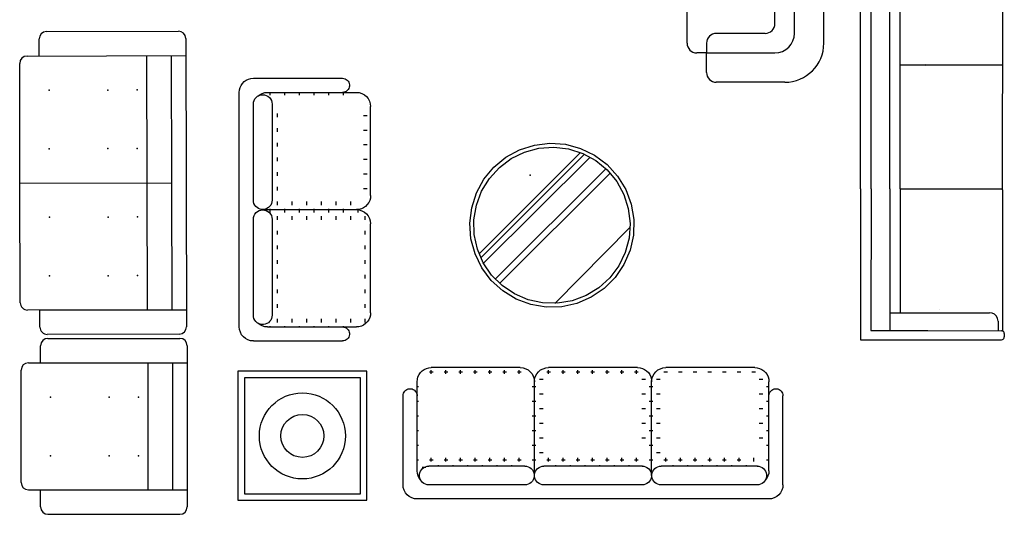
# Model space of a CAD drawing. Header units: inches. Extents: x 100794 to 106273, y 288 to 2276.
# Tile 9 of 149: x 101352 to 101620, y 624 to 759. Entities that reach past the tile are written whole.
import ezdxf

# ---------------------------------------------------------------- set-up
doc = ezdxf.new("R2010")
doc.units = ezdxf.units.IN
doc.header["$MEASUREMENT"] = 0
doc.layers.get('0').update_dxf_attribs({"linetype": 'CONTINUOUS'})

msp = doc.modelspace()

# ---------------------------------------------------------------- linework, layer by layer
at = {"color": 7}
for p, q in [((101557.81895, 758.04646), (101557.81895, 861.60318)), ((101563.1383, 755.38679), (101563.1383, 861.60318)), ((101571.11732, 752.72711), (101571.11732, 861.60318)), ((101533.88188, 752.72711), (101533.88188, 856.28383)), ((101581.06604, 713.10586), (101581.08519, 787.71238)), ((101583.9589, 713.10512), (101583.97742, 785.24017)), ((101589.0645, 713.10381), (101589.08302, 785.23886)), ((101619.79225, 712.84779), (101619.81077, 784.98283)), ((101591.90036, 713.10308), (101591.91762, 780.34651)), ((101359.54141, 755.8911, 31.56501), (101395.4469, 755.98257, 31.56501)), ((101357.5636, 749.23686, 31.56501), (101357.55175, 753.89127, 31.56501)), ((101397.44673, 753.9929, 31.56501), (101397.6466, 675.53278, 31.56501)), ((101555.15928, 755.38679), (101541.86091, 755.38679)), ((101539.20123, 752.72711), (101539.20123, 750.06744)), ((101354.23902, 749.22839, 31.56501), (101397.45858, 749.33849, 31.56501)), ((101386.908, 714.73574, 31.56501), (101386.81992, 749.31139, 31.56501)), ((101393.46909, 749.32833, 31.56501), (101393.55717, 714.75268, 31.56501)), ((101539.20123, 750.06744), (101536.54156, 750.06744)), ((101539.20123, 750.06744), (101557.81895, 750.06744)), ((101539.20123, 744.74809), (101539.20123, 750.06744)), ((101352.33235, 714.64766, 31.56501), (101352.24935, 747.22856, 31.56501)), ((101591.90901, 746.83462), (101599.45288, 746.83269)), ((101598.91339, 746.63921), (101598.63888, 746.91386)), ((101599.45288, 746.83269), (101619.80097, 746.82746)), ((101560.47862, 742.08842), (101541.86091, 742.08842)), ((101352.33235, 714.64766, 31.56501), (101393.55717, 714.75268, 31.56501)), ((101352.41535, 682.06676, 31.56501), (101352.33235, 714.64766, 31.56501)), ((101386.99608, 680.16009, 31.56501), (101386.908, 714.73574, 31.56501)), ((101393.55717, 714.75268, 31.56501), (101393.64525, 680.17703, 31.56501)), ((101581.06604, 713.10586), (101581.05549, 672.01124)), ((101583.9589, 713.10512), (101583.94899, 674.48197)), ((101589.0645, 713.10381), (101589.05459, 674.48066)), ((101591.90036, 713.10308), (101591.8917, 679.37154)), ((101591.90036, 713.10308), (101599.44422, 713.10115)), ((101599.44422, 713.10115), (101619.79231, 713.09592)), ((101619.79225, 712.84779), (101619.78234, 674.22463)), ((101397.63474, 680.18719, 31.56501), (101354.41518, 680.07709, 31.56501)), ((101357.73976, 680.08556, 31.56501), (101397.63474, 680.18719, 31.56501)), ((101357.75162, 675.43115, 31.56501), (101357.73976, 680.08556, 31.56501)), ((101397.63474, 680.18719, 31.56501), (101397.6466, 675.53278, 31.56501)), ((101589.05584, 679.37227), (101599.43556, 679.36961)), ((101599.43556, 679.36961), (101616.2397, 679.36529)), ((101602.61263, 680.10266), (101602.61263, 680.10266)), ((101602.61263, 680.10266), (101602.61263, 680.10266)), ((101602.61263, 680.10266), (101602.61263, 680.10266)), ((101602.61263, 680.10266), (101602.61263, 680.10266)), ((101618.54306, 677.06076), (101618.54239, 674.47309)), ((101395.65693, 673.53295, 31.56501), (101359.75145, 673.44148, 31.56501)), ((101583.94899, 674.48197), (101599.43431, 674.47799)), ((101599.43431, 674.47799), (101619.47427, 674.47285)), ((101620.24206, 673.70467), (101620.24182, 672.76916)), ((101357.9555, 665.71633), (101357.9555, 670.37075)), ((101359.95026, 672.36551), (101395.85585, 672.36551)), ((101397.85061, 670.37075), (101397.85061, 626.48613)), ((101581.05549, 672.01124), (101599.43367, 672.00653)), ((101599.43367, 672.00653), (101619.47364, 672.00138)), ((101354.63091, 665.71633), (101397.85061, 665.71633)), ((101387.21191, 631.14056), (101387.21191, 665.71633)), ((101393.8611, 665.71633), (101393.8611, 631.14056)), ((101352.63615, 633.13532), (101352.63615, 663.72157)), ((101354.63091, 631.14056), (101397.85061, 631.14056)), ((101357.9555, 626.48613), (101357.9555, 631.14056)), ((101359.95026, 624.49138), (101395.85585, 624.49138))]:
    msp.add_line(p, q, dxfattribs=at)
at = {"color": 7, "extrusion": (0, 0, -1)}
for p, q in [((101415.84394, 743.1565), (101440.10017, 743.1565)), ((101412.01401, 675.49439), (101412.01401, 739.32657)), ((101419.67387, 739.32657), (101443.9301, 739.32657)), ((101420.39357, 738.56559), (101420.39357, 739.32657)), ((101424.38308, 738.56559), (101424.38308, 739.32657)), ((101428.37259, 738.56559), (101428.37259, 739.32657)), ((101432.3621, 738.56559), (101432.3621, 739.32657)), ((101436.35161, 738.56559), (101436.35161, 739.32657)), ((101440.34112, 738.56559), (101440.34112, 739.32657)), ((101415.84394, 709.99349), (101415.84394, 736.13171)), ((101420.95052, 736.13171), (101420.95052, 709.99349)), ((101447.76003, 711.24041), (101447.76003, 735.49664)), ((101422.38833, 732.58132), (101422.38833, 733.5787)), ((101445.8267, 733.08001), (101446.82408, 733.08001)), ((101422.38833, 728.59181), (101422.38833, 729.58919)), ((101445.8267, 729.0905), (101446.82408, 729.0905)), ((101422.38833, 724.6023), (101422.38833, 725.59968)), ((101445.8267, 725.10099), (101446.82408, 725.10099)), ((101422.38833, 720.61279), (101422.38833, 721.61017)), ((101445.8267, 721.11148), (101446.82408, 721.11148)), ((101504.93242, 722.94785), (101477.31791, 695.35702)), ((101505.9872, 722.49783), (101477.76702, 694.30185)), ((101507.48441, 721.73791), (101478.52566, 692.804)), ((101511.79506, 718.5596), (101481.70027, 688.49062)), ((101422.38833, 716.62328), (101422.38833, 717.62066)), ((101445.8267, 717.12197), (101446.82408, 717.12197)), ((101512.93736, 717.3833), (101482.87559, 687.34731)), ((101422.38833, 712.63377), (101422.38833, 713.63115)), ((101445.8267, 713.13246), (101446.82408, 713.13246)), ((101420.39357, 707.41048), (101420.39357, 707.64688)), ((101422.38833, 708.64426), (101422.38833, 709.64164)), ((101424.38308, 707.41048), (101424.38308, 707.64688)), ((101426.37784, 708.64426), (101426.37784, 709.64164)), ((101428.37259, 707.41048), (101428.37259, 707.64688)), ((101430.36735, 708.64426), (101430.36735, 709.64164)), ((101432.3621, 707.41048), (101432.3621, 707.64688)), ((101434.35686, 708.64426), (101434.35686, 709.64164)), ((101436.35161, 707.41048), (101436.35161, 707.64688)), ((101438.34637, 708.64426), (101438.34637, 709.64164)), ((101440.34112, 707.41048), (101440.34112, 707.64688)), ((101442.33588, 708.64426), (101442.33588, 709.64164)), ((101418.38423, 707.41048), (101443.9301, 707.41048)), ((101420.39357, 706.6495), (101420.39357, 707.41048)), ((101422.38833, 704.65475), (101422.38833, 705.65212)), ((101424.38308, 706.6495), (101424.38308, 707.41048)), ((101426.37784, 704.65475), (101426.37784, 705.65212)), ((101428.37259, 706.6495), (101428.37259, 707.41048)), ((101430.36735, 704.65475), (101430.36735, 705.65212)), ((101432.3621, 706.6495), (101432.3621, 707.41048)), ((101434.35686, 704.65475), (101434.35686, 705.65212)), ((101436.35161, 706.6495), (101436.35161, 707.41048)), ((101438.34637, 704.65475), (101438.34637, 705.65212)), ((101440.34112, 706.6495), (101440.34112, 707.41048)), ((101442.33588, 704.65475), (101442.33588, 705.65212)), ((101444.33064, 706.6495), (101444.33064, 707.38948)), ((101446.32539, 704.65475), (101446.32539, 705.65212)), ((101415.84394, 678.68727), (101415.84394, 704.80562)), ((101420.95052, 704.80562), (101420.95052, 678.68925)), ((101447.76003, 679.32432), (101447.76003, 703.58055)), ((101518.38455, 702.6545), (101497.94375, 681.89814)), ((101422.38833, 700.66524), (101422.38833, 701.66261)), ((101446.32539, 700.66524), (101446.32539, 701.66261)), ((101422.38833, 696.67573), (101422.38833, 697.6731)), ((101446.32539, 696.67573), (101446.32539, 697.6731)), ((101422.38833, 692.68621), (101422.38833, 693.68359)), ((101446.32539, 692.68621), (101446.32539, 693.68359)), ((101422.38833, 688.6967), (101422.38833, 689.69408)), ((101446.32539, 688.6967), (101446.32539, 689.69408)), ((101422.38833, 684.70719), (101422.38833, 685.70457)), ((101446.32539, 684.70719), (101446.32539, 685.70457)), ((101422.38833, 680.71768), (101422.38833, 681.71506)), ((101446.32539, 680.71768), (101446.32539, 681.71506)), ((101419.67387, 675.49439), (101443.9301, 675.49439)), ((101420.39357, 675.49439), (101420.39357, 675.73079)), ((101422.38833, 676.72817), (101422.38833, 677.72555)), ((101424.38308, 675.49439), (101424.38308, 675.73079)), ((101426.37784, 676.72817), (101426.37784, 677.72555)), ((101428.37259, 675.49439), (101428.37259, 675.73079)), ((101430.36735, 676.72817), (101430.36735, 677.72555)), ((101432.3621, 675.49439), (101432.3621, 675.73079)), ((101434.35686, 676.72817), (101434.35686, 677.72555)), ((101436.35161, 675.49439), (101436.35161, 675.73079)), ((101438.34637, 676.72817), (101438.34637, 677.72555)), ((101440.34112, 675.49439), (101440.34112, 675.73079)), ((101442.33588, 676.72817), (101442.33588, 677.72555)), ((101444.33064, 675.51539), (101444.33064, 675.73079)), ((101446.32539, 676.72817), (101446.32539, 677.72555)), ((101415.84394, 671.66446), (101440.10017, 671.66446)), ((101463.7795, 663.26357), (101464.77688, 663.26357)), ((101488.51087, 664.41701), (101464.25465, 664.41701)), ((101464.27819, 662.76488), (101464.27819, 663.76226)), ((101467.76901, 663.26357), (101468.76639, 663.26357)), ((101468.2677, 662.76488), (101468.2677, 663.76226)), ((101471.75852, 663.26357), (101472.7559, 663.26357)), ((101472.25721, 662.76488), (101472.25721, 663.76226)), ((101475.74803, 663.26357), (101476.74541, 663.26357)), ((101476.24672, 662.76488), (101476.24672, 663.76226)), ((101479.73754, 663.26357), (101480.73492, 663.26357)), ((101480.23623, 662.76488), (101480.23623, 663.76226)), ((101483.72706, 663.26357), (101484.72443, 663.26357)), ((101484.22574, 662.76488), (101484.22574, 663.76226)), ((101487.71657, 663.26357), (101488.71394, 663.26357)), ((101488.21526, 662.76488), (101488.21526, 663.76226)), ((101495.69559, 663.26357), (101496.69297, 663.26357)), ((101520.42696, 664.41701), (101496.17073, 664.41701)), ((101496.19428, 662.76488), (101496.19428, 663.76226)), ((101499.6851, 663.26357), (101500.68248, 663.26357)), ((101500.18379, 662.76488), (101500.18379, 663.76226)), ((101503.67461, 663.26357), (101504.67199, 663.26357)), ((101504.1733, 662.76488), (101504.1733, 663.76226)), ((101507.66412, 663.26357), (101508.6615, 663.26357)), ((101508.16281, 662.76488), (101508.16281, 663.76226)), ((101511.65363, 663.26357), (101512.65101, 663.26357)), ((101512.15232, 662.76488), (101512.15232, 663.76226)), ((101515.64314, 663.26357), (101516.64052, 663.26357)), ((101516.14183, 662.76488), (101516.14183, 663.76226)), ((101519.63265, 663.26357), (101520.63003, 663.26357)), ((101520.13134, 662.76488), (101520.13134, 663.76226)), ((101527.61168, 663.26357), (101528.60905, 663.26357)), ((101552.34305, 664.41701), (101528.08682, 664.41701)), ((101531.60119, 663.26357), (101532.59856, 663.26357)), ((101535.5907, 663.26357), (101536.58808, 663.26357)), ((101539.58021, 663.26357), (101540.57759, 663.26357)), ((101543.56972, 663.26357), (101544.5671, 663.26357)), ((101547.55923, 663.26357), (101548.55661, 663.26357)), ((101551.54874, 663.26357), (101552.54612, 663.26357)), ((101460.42472, 636.33085), (101460.42472, 660.58708)), ((101460.42472, 659.27406), (101460.78737, 659.27406)), ((101491.70608, 659.27406), (101492.3408, 659.27406)), ((101492.3408, 635.04121), (101492.3408, 660.58708)), ((101492.3408, 659.27406), (101492.70346, 659.27406)), ((101493.70083, 661.26882), (101494.69821, 661.26882)), ((101521.62741, 661.26882), (101522.62479, 661.26882)), ((101523.62216, 659.27406), (101524.25689, 659.27406)), ((101524.25689, 635.04121), (101524.25689, 660.58708)), ((101524.25689, 659.27406), (101524.61954, 659.27406)), ((101525.61692, 661.26882), (101526.6143, 661.26882)), ((101553.5435, 661.26882), (101554.54087, 661.26882)), ((101555.53825, 659.27406), (101556.17298, 659.27406)), ((101556.17298, 636.33085), (101556.17298, 660.58708)), ((101456.59479, 632.50092), (101456.59479, 656.75715)), ((101493.70083, 657.2793), (101494.69821, 657.2793)), ((101521.62741, 657.2793), (101522.62479, 657.2793)), ((101525.61692, 657.2793), (101526.6143, 657.2793)), ((101553.5435, 657.2793), (101554.54087, 657.2793)), ((101560.00291, 632.50092), (101560.00291, 656.75715)), ((101460.42472, 655.28455), (101460.78737, 655.28455)), ((101491.70608, 655.28455), (101492.3408, 655.28455)), ((101492.3408, 655.28455), (101492.70346, 655.28455)), ((101523.62216, 655.28455), (101524.25689, 655.28455)), ((101524.25689, 655.28455), (101524.61954, 655.28455)), ((101555.53825, 655.28455), (101556.17298, 655.28455)), ((101460.42472, 651.29504), (101460.78737, 651.29504)), ((101491.70608, 651.29504), (101492.3408, 651.29504)), ((101492.3408, 651.29504), (101492.70346, 651.29504)), ((101493.70083, 653.28979), (101494.69821, 653.28979)), ((101521.62741, 653.28979), (101522.62479, 653.28979)), ((101523.62216, 651.29504), (101524.25689, 651.29504)), ((101524.25689, 651.29504), (101524.61954, 651.29504)), ((101525.61692, 653.28979), (101526.6143, 653.28979)), ((101553.5435, 653.28979), (101554.54087, 653.28979)), ((101555.53825, 651.29504), (101556.17298, 651.29504)), ((101493.70083, 649.30028), (101494.69821, 649.30028)), ((101521.62741, 649.30028), (101522.62479, 649.30028)), ((101525.61692, 649.30028), (101526.6143, 649.30028)), ((101553.5435, 649.30028), (101554.54087, 649.30028)), ((101460.42472, 647.30553), (101460.78737, 647.30553)), ((101491.70608, 647.30553), (101492.3408, 647.30553)), ((101492.3408, 647.30553), (101492.70346, 647.30553)), ((101523.62216, 647.30553), (101524.25689, 647.30553)), ((101524.25689, 647.30553), (101524.61954, 647.30553)), ((101555.53825, 647.30553), (101556.17298, 647.30553)), ((101460.42472, 643.31602), (101460.78737, 643.31602)), ((101491.70608, 643.31602), (101492.3408, 643.31602)), ((101492.3408, 643.31602), (101492.70346, 643.31602)), ((101493.70083, 645.31077), (101494.69821, 645.31077)), ((101521.62741, 645.31077), (101522.62479, 645.31077)), ((101523.62216, 643.31602), (101524.25689, 643.31602)), ((101524.25689, 643.31602), (101524.61954, 643.31602)), ((101525.61692, 645.31077), (101526.6143, 645.31077)), ((101553.5435, 645.31077), (101554.54087, 645.31077)), ((101555.53825, 643.31602), (101556.17298, 643.31602)), ((101493.70083, 641.32126), (101494.69821, 641.32126)), ((101525.61692, 641.32126), (101526.6143, 641.32126)), ((101460.42472, 639.32651), (101460.78737, 639.32651)), ((101463.7795, 639.32651), (101464.77688, 639.32651)), ((101464.27819, 638.82782), (101464.27819, 639.82519)), ((101466.27295, 637.60749), (101466.27295, 637.83044)), ((101467.76901, 639.32651), (101468.76639, 639.32651)), ((101468.2677, 638.82782), (101468.2677, 639.82519)), ((101470.26246, 637.60749), (101470.26246, 637.83044)), ((101471.75852, 639.32651), (101472.7559, 639.32651)), ((101472.25721, 638.82782), (101472.25721, 639.82519)), ((101474.25197, 637.60749), (101474.25197, 637.83044)), ((101475.74803, 639.32651), (101476.74541, 639.32651)), ((101476.24672, 638.82782), (101476.24672, 639.82519)), ((101478.24148, 637.60749), (101478.24148, 637.83044)), ((101479.73754, 639.32651), (101480.73492, 639.32651)), ((101480.23623, 638.82782), (101480.23623, 639.82519)), ((101482.23099, 637.60749), (101482.23099, 637.83044)), ((101483.72706, 639.32651), (101484.72443, 639.32651)), ((101484.22574, 638.82782), (101484.22574, 639.82519)), ((101486.2205, 637.60749), (101486.2205, 637.83044)), ((101487.71657, 639.32651), (101488.71394, 639.32651)), ((101488.21526, 638.82782), (101488.21526, 639.82519)), ((101491.70608, 639.32651), (101492.3408, 639.32651)), ((101492.3408, 639.32651), (101492.70346, 639.32651)), ((101495.69559, 639.32651), (101496.69297, 639.32651)), ((101496.19428, 638.82782), (101496.19428, 639.82519)), ((101498.18903, 637.60749), (101498.18903, 637.83044)), ((101499.6851, 639.32651), (101500.68248, 639.32651)), ((101500.18379, 638.82782), (101500.18379, 639.82519)), ((101502.17854, 637.60749), (101502.17854, 637.83044)), ((101503.67461, 639.32651), (101504.67199, 639.32651)), ((101504.1733, 638.82782), (101504.1733, 639.82519)), ((101506.16805, 637.60749), (101506.16805, 637.83044)), ((101507.66412, 639.32651), (101508.6615, 639.32651)), ((101508.16281, 638.82782), (101508.16281, 639.82519)), ((101510.15757, 637.60749), (101510.15757, 637.83044)), ((101511.65363, 639.32651), (101512.65101, 639.32651)), ((101512.15232, 638.82782), (101512.15232, 639.82519)), ((101514.14708, 637.60749), (101514.14708, 637.83044)), ((101515.64314, 639.32651), (101516.64052, 639.32651)), ((101516.14183, 638.82782), (101516.14183, 639.82519)), ((101518.13659, 637.60749), (101518.13659, 637.83044)), ((101519.63265, 639.32651), (101520.63003, 639.32651)), ((101520.13134, 638.82782), (101520.13134, 639.82519)), ((101523.62216, 639.32651), (101524.25689, 639.32651)), ((101524.25689, 639.32651), (101524.61954, 639.32651)), ((101527.61168, 639.32651), (101528.60905, 639.32651)), ((101528.11036, 638.82782), (101528.11036, 639.82519)), ((101530.10512, 637.60749), (101530.10512, 637.83044)), ((101531.60119, 639.32651), (101532.59856, 639.32651)), ((101532.09988, 638.82782), (101532.09988, 639.82519)), ((101534.09463, 637.60749), (101534.09463, 637.83044)), ((101535.5907, 639.32651), (101536.58808, 639.32651)), ((101536.08939, 638.82782), (101536.08939, 639.82519)), ((101538.08414, 637.60749), (101538.08414, 637.83044)), ((101539.58021, 639.32651), (101540.57759, 639.32651)), ((101540.0789, 638.82782), (101540.0789, 639.82519)), ((101542.07365, 637.60749), (101542.07365, 637.83044)), ((101543.56972, 639.32651), (101544.5671, 639.32651)), ((101544.06841, 638.82782), (101544.06841, 639.82519)), ((101546.06316, 637.60749), (101546.06316, 637.83044)), ((101547.55923, 639.32651), (101548.55661, 639.32651)), ((101548.05792, 638.82782), (101548.05792, 639.82519)), ((101550.05267, 637.60749), (101550.05267, 637.83044)), ((101552.04743, 638.82782), (101552.04743, 639.82519)), ((101555.53825, 639.32651), (101556.17298, 639.32651)), ((101461.78475, 637.33175), (101462.78212, 637.33175)), ((101489.75779, 637.60749), (101463.61957, 637.60749)), ((101521.77625, 637.60749), (101494.94566, 637.60749)), ((101553.10895, 637.60749), (101526.86175, 637.60749)), ((101489.75779, 632.50092), (101463.61957, 632.50092)), ((101521.64739, 632.50092), (101494.94566, 632.50092)), ((101552.9801, 632.50092), (101526.86175, 632.50092)), ((101556.17298, 628.67099), (101460.42472, 628.67099))]:
    msp.add_line(p, q, dxfattribs=at)
at = {"color": 7, "extrusion": (0, 0, -1), "flags": 128}
for points in [[(-101412.01401, 739.32657), (-101412.0722, 739.99163), (-101412.24499, 740.63648), (-101412.52713, 741.24153), (-101412.91005, 741.7884), (-101413.38211, 742.26046), (-101413.92898, 742.64338), (-101414.53403, 742.92552), (-101415.17888, 743.09831), (-101415.84394, 743.1565)], [(-101440.10017, 743.1565), (-101440.45204, 743.12389), (-101440.79193, 743.02718), (-101441.10827, 742.86967), (-101441.39027, 742.65671), (-101441.62834, 742.39556), (-101441.81438, 742.09511), (-101441.94203, 741.76559), (-101442.00697, 741.41822), (-101442.00697, 741.06484), (-101441.94203, 740.71748), (-101441.81438, 740.38796), (-101441.62834, 740.08751), (-101441.39027, 739.82636), (-101441.10827, 739.6134), (-101440.79193, 739.45588), (-101440.45204, 739.35917), (-101440.10017, 739.32657)], [(-101415.84394, 736.13171), (-101415.893, 736.62983), (-101416.0383, 737.10881), (-101416.27425, 737.55024), (-101416.59178, 737.93716), (-101416.9787, 738.25469), (-101417.42013, 738.49064), (-101417.89911, 738.63594), (-101418.39723, 738.685), (-101418.89535, 738.63594), (-101419.37433, 738.49064), (-101419.81576, 738.25469), (-101420.20268, 737.93716), (-101420.52021, 737.55024), (-101420.75616, 737.10881), (-101420.90146, 736.62983), (-101420.95052, 736.13171)], [(-101417.0942, 738.32748), (-101417.65814, 738.7532), (-101418.29068, 739.06807), (-101418.9703, 739.26139), (-101419.67387, 739.32657)], [(-101443.9301, 739.32657), (-101444.67728, 739.25298), (-101445.39575, 739.03503), (-101446.0579, 738.68111), (-101446.63827, 738.20481), (-101447.11457, 737.62443), (-101447.46849, 736.96229), (-101447.68644, 736.24382), (-101447.76003, 735.49664)], [(-101447.76003, 711.24041), (-101447.70185, 710.57535), (-101447.52906, 709.9305), (-101447.24692, 709.32544), (-101446.864, 708.77858), (-101446.39193, 708.30651), (-101445.84507, 707.92359), (-101445.24001, 707.64145), (-101444.59516, 707.46866), (-101443.9301, 707.41048)], [(-101420.95052, 709.99349), (-101420.90704, 709.52433), (-101420.7781, 709.07114), (-101420.56808, 708.64936), (-101420.28413, 708.27335), (-101419.93593, 707.95593), (-101419.53533, 707.70788), (-101419.09597, 707.53768), (-101418.63282, 707.4511), (-101418.16164, 707.4511), (-101417.69849, 707.53768), (-101417.25913, 707.70788), (-101416.85853, 707.95593), (-101416.51033, 708.27335), (-101416.22638, 708.64936), (-101416.01636, 709.07114), (-101415.88742, 709.52433), (-101415.84394, 709.99349)], [(-101415.84394, 704.80562), (-101415.893, 705.30374), (-101416.0383, 705.78272), (-101416.27425, 706.22415), (-101416.59178, 706.61107), (-101416.9787, 706.9286), (-101417.42013, 707.16455), (-101417.89911, 707.30985), (-101418.39723, 707.35891), (-101418.89535, 707.30985), (-101419.37433, 707.16455), (-101419.81576, 706.9286), (-101420.20268, 706.61107), (-101420.52021, 706.22415), (-101420.75616, 705.78272), (-101420.90146, 705.30374), (-101420.95052, 704.80562)], [(-101443.9301, 707.41048), (-101444.67728, 707.33689), (-101445.39575, 707.11894), (-101446.0579, 706.76502), (-101446.63827, 706.28872), (-101447.11457, 705.70834), (-101447.46849, 705.0462), (-101447.68644, 704.32773), (-101447.76003, 703.58055)], [(-101420.95052, 678.68925), (-101420.90704, 678.22008), (-101420.7781, 677.76689), (-101420.56808, 677.34512), (-101420.28413, 676.96911), (-101419.93593, 676.65168), (-101419.53533, 676.40364), (-101419.09597, 676.23343), (-101418.63282, 676.14685), (-101418.16164, 676.14685), (-101417.69849, 676.23343), (-101417.25913, 676.40364), (-101416.85853, 676.65168), (-101416.51033, 676.96911), (-101416.22638, 677.34512), (-101416.01636, 677.76689), (-101415.88742, 678.22008), (-101415.84394, 678.68925)], [(-101447.76003, 679.32432), (-101447.70185, 678.65926), (-101447.52906, 678.01441), (-101447.24692, 677.40936), (-101446.864, 676.86249), (-101446.39193, 676.39043), (-101445.84507, 676.00751), (-101445.24001, 675.72537), (-101444.59516, 675.55258), (-101443.9301, 675.49439)], [(-101415.84394, 671.66446), (-101415.09676, 671.73805), (-101414.37829, 671.956), (-101413.71615, 672.30992), (-101413.13577, 672.78622), (-101412.65947, 673.3666), (-101412.30555, 674.02874), (-101412.0876, 674.74721), (-101412.01401, 675.49439)], [(-101419.67387, 675.49439), (-101418.9703, 675.55957), (-101418.29068, 675.75289), (-101417.65814, 676.06776), (-101417.0942, 676.49348)], [(-101419.67387, 675.49439), (-101418.9703, 675.55957), (-101418.29068, 675.75289), (-101417.65814, 676.06776), (-101417.0942, 676.49348)], [(-101440.10017, 675.49439), (-101440.45204, 675.46179), (-101440.79193, 675.36508), (-101441.10827, 675.20756), (-101441.39027, 674.9946), (-101441.62834, 674.73345), (-101441.81438, 674.433), (-101441.94203, 674.10348), (-101442.00697, 673.75612), (-101442.00697, 673.40274), (-101441.94203, 673.05537), (-101441.81438, 672.72585), (-101441.62834, 672.4254), (-101441.39027, 672.16425), (-101441.10827, 671.95129), (-101440.79193, 671.79378), (-101440.45204, 671.69707), (-101440.10017, 671.66446)], [(-101460.42472, 660.58708), (-101460.4829, 661.25214), (-101460.65569, 661.89699), (-101460.93783, 662.50204), (-101461.32075, 663.04891), (-101461.79281, 663.52097), (-101462.33968, 663.90389), (-101462.94473, 664.18603), (-101463.58959, 664.35882), (-101464.25465, 664.41701)], [(-101488.51087, 664.41701), (-101489.25806, 664.34342), (-101489.97652, 664.12547), (-101490.63867, 663.77155), (-101491.21904, 663.29525), (-101491.69534, 662.71487), (-101492.04927, 662.05273), (-101492.26721, 661.33426), (-101492.3408, 660.58708)], [(-101492.3408, 660.58708), (-101492.41439, 661.33426), (-101492.63234, 662.05273), (-101492.98626, 662.71487), (-101493.46256, 663.29525), (-101494.04294, 663.77155), (-101494.70508, 664.12547), (-101495.42355, 664.34342), (-101496.17073, 664.41701)], [(-101520.42696, 664.41701), (-101521.09202, 664.35882), (-101521.73687, 664.18603), (-101522.34193, 663.90389), (-101522.88879, 663.52097), (-101523.36086, 663.04891), (-101523.74378, 662.50204), (-101524.02592, 661.89699), (-101524.19871, 661.25214), (-101524.25689, 660.58708)], [(-101524.25689, 660.58708), (-101524.33048, 661.33426), (-101524.54843, 662.05273), (-101524.90235, 662.71487), (-101525.37865, 663.29525), (-101525.95903, 663.77155), (-101526.62117, 664.12547), (-101527.33964, 664.34342), (-101528.08682, 664.41701)], [(-101552.34305, 664.41701), (-101553.00811, 664.35882), (-101553.65296, 664.18603), (-101554.25801, 663.90389), (-101554.80488, 663.52097), (-101555.27694, 663.04891), (-101555.65987, 662.50204), (-101555.94201, 661.89699), (-101556.11479, 661.25214), (-101556.17298, 660.58708)], [(-101456.59479, 656.75715), (-101456.62739, 657.10902), (-101456.7241, 657.44891), (-101456.88161, 657.76524), (-101457.09457, 658.04725), (-101457.35573, 658.28532), (-101457.65618, 658.47135), (-101457.9857, 658.59901), (-101458.33306, 658.66394), (-101458.68644, 658.66394), (-101459.03381, 658.59901), (-101459.36332, 658.47135), (-101459.66378, 658.28532), (-101459.92493, 658.04725), (-101460.13789, 657.76524), (-101460.2954, 657.44891), (-101460.39211, 657.10902), (-101460.42472, 656.75715)], [(-101556.17298, 656.75715), (-101556.20558, 657.10902), (-101556.30229, 657.44891), (-101556.45981, 657.76524), (-101556.67277, 658.04725), (-101556.93392, 658.28532), (-101557.23437, 658.47135), (-101557.56389, 658.59901), (-101557.91125, 658.66394), (-101558.26463, 658.66394), (-101558.612, 658.59901), (-101558.94152, 658.47135), (-101559.24197, 658.28532), (-101559.50312, 658.04725), (-101559.71608, 657.76524), (-101559.8736, 657.44891), (-101559.9703, 657.10902), (-101560.00291, 656.75715)], [(-101461.4238, 633.75118), (-101460.99809, 634.31512), (-101460.68321, 634.94766), (-101460.48989, 635.62728), (-101460.42472, 636.33085)], [(-101463.61957, 632.50092), (-101463.15041, 632.54439), (-101462.69722, 632.67334), (-101462.27544, 632.88336), (-101461.89943, 633.1673), (-101461.582, 633.51551), (-101461.33396, 633.91611), (-101461.16375, 634.35547), (-101461.07718, 634.81862), (-101461.07718, 635.28979), (-101461.16375, 635.75295), (-101461.33396, 636.1923), (-101461.582, 636.5929), (-101461.89943, 636.94111), (-101462.27544, 637.22505), (-101462.69722, 637.43507), (-101463.15041, 637.56402), (-101463.61957, 637.60749)], [(-101489.75779, 637.60749), (-101490.22696, 637.56402), (-101490.68014, 637.43507), (-101491.10192, 637.22505), (-101491.47793, 636.94111), (-101491.79536, 636.5929), (-101492.0434, 636.1923), (-101492.21361, 635.75295), (-101492.30019, 635.28979), (-101492.30019, 634.81862), (-101492.21361, 634.35547), (-101492.0434, 633.91611), (-101491.79536, 633.51551), (-101491.47793, 633.1673), (-101491.10192, 632.88336), (-101490.68014, 632.67334), (-101490.22696, 632.54439), (-101489.75779, 632.50092)], [(-101494.94566, 632.50092), (-101494.4765, 632.54439), (-101494.02331, 632.67334), (-101493.60153, 632.88336), (-101493.22553, 633.1673), (-101492.9081, 633.51551), (-101492.66006, 633.91611), (-101492.48985, 634.35547), (-101492.40327, 634.81862), (-101492.40327, 635.28979), (-101492.48985, 635.75295), (-101492.66006, 636.1923), (-101492.9081, 636.5929), (-101493.22553, 636.94111), (-101493.60153, 637.22505), (-101494.02331, 637.43507), (-101494.4765, 637.56402), (-101494.94566, 637.60749)], [(-101521.64542, 637.60749), (-101522.11458, 637.56402), (-101522.56777, 637.43507), (-101522.98955, 637.22505), (-101523.36556, 636.94111), (-101523.68299, 636.5929), (-101523.93103, 636.1923), (-101524.10124, 635.75295), (-101524.18781, 635.28979), (-101524.18781, 634.81862), (-101524.10124, 634.35547), (-101523.93103, 633.91611), (-101523.68299, 633.51551), (-101523.36556, 633.1673), (-101522.98955, 632.88336), (-101522.56777, 632.67334), (-101522.11458, 632.54439), (-101521.64542, 632.50092)], [(-101526.86175, 632.50092), (-101526.39259, 632.54439), (-101525.9394, 632.67334), (-101525.51762, 632.88336), (-101525.14161, 633.1673), (-101524.82418, 633.51551), (-101524.57614, 633.91611), (-101524.40593, 634.35547), (-101524.31936, 634.81862), (-101524.31936, 635.28979), (-101524.40593, 635.75295), (-101524.57614, 636.1923), (-101524.82418, 636.5929), (-101525.14161, 636.94111), (-101525.51762, 637.22505), (-101525.9394, 637.43507), (-101526.39259, 637.56402), (-101526.86175, 637.60749)], [(-101552.97812, 637.60749), (-101553.44729, 637.56402), (-101553.90048, 637.43507), (-101554.32226, 637.22505), (-101554.69826, 636.94111), (-101555.01569, 636.5929), (-101555.26373, 636.1923), (-101555.43394, 635.75295), (-101555.52052, 635.28979), (-101555.52052, 634.81862), (-101555.43394, 634.35547), (-101555.26373, 633.91611), (-101555.01569, 633.51551), (-101554.69826, 633.1673), (-101554.32226, 632.88336), (-101553.90048, 632.67334), (-101553.44729, 632.54439), (-101552.97812, 632.50092)], [(-101556.17298, 636.33085), (-101556.1078, 635.62728), (-101555.91448, 634.94766), (-101555.59961, 634.31512), (-101555.17389, 633.75118)], [(-101460.42472, 628.67099), (-101459.67753, 628.74458), (-101458.95907, 628.96252), (-101458.29692, 629.31645), (-101457.71655, 629.79275), (-101457.24025, 630.37312), (-101456.88632, 631.03527), (-101456.66838, 631.75374), (-101456.59479, 632.50092)], [(-101560.00291, 632.50092), (-101559.92932, 631.75374), (-101559.71137, 631.03527), (-101559.35745, 630.37312), (-101558.88115, 629.79275), (-101558.30077, 629.31645), (-101557.63863, 628.96252), (-101556.92016, 628.74458), (-101556.17298, 628.67099)]]:
    msp.add_lwpolyline(points, dxfattribs=at)
for points in [[(-101481.31549, 718.95697), (-101484.5907, 721.66121), (-101488.31851, 723.69674), (-101492.36417, 724.99), (-101496.58148, 725.49424), (-101500.818, 725.19124), (-101504.92062, 724.09195), (-101508.74106, 722.23609), (-101512.14123, 719.69076), (-101514.99825, 716.54793), (-101517.20886, 712.9212), (-101518.69315, 708.94165), (-101519.39749, 704.75312), (-101519.29641, 700.50698), (-101518.39357, 696.3567), (-101516.72161, 692.45228), (-101514.34094, 688.93485), (-101511.33761, 685.93152), (-101507.82018, 683.55085), (-101503.91576, 681.87889), (-101499.76548, 680.97605), (-101495.51934, 680.87497), (-101491.33081, 681.57931), (-101487.35126, 683.0636), (-101483.72453, 685.27421), (-101480.5817, 688.13123), (-101478.03637, 691.5314), (-101476.18051, 695.35184), (-101475.08122, 699.45446), (-101474.77822, 703.69098), (-101475.28246, 707.90829), (-101476.57572, 711.95395), (-101478.61125, 715.68176)], [(-101512.15854, 718.2047), (-101514.73401, 715.08545), (-101516.67261, 711.53516), (-101517.90429, 707.68214), (-101518.38452, 703.66566), (-101518.09594, 699.63088), (-101517.049, 695.72362), (-101515.28152, 692.08511), (-101512.85739, 688.84685), (-101509.86422, 686.12588), (-101506.41019, 684.02054), (-101502.62015, 682.60693), (-101498.63106, 681.93613), (-101494.58712, 682.03239), (-101490.63447, 682.89224), (-101486.91598, 684.48459), (-101483.56605, 686.75189), (-101480.70573, 689.6122), (-101478.43843, 692.96214), (-101476.84608, 696.68063), (-101475.98624, 700.63328), (-101475.88997, 704.67722), (-101476.56077, 708.6663), (-101477.97438, 712.45635), (-101480.07972, 715.91037), (-101482.80069, 718.90354), (-101486.03895, 721.32768), (-101489.67746, 723.09515), (-101493.58472, 724.1421), (-101497.6195, 724.43067), (-101501.63599, 723.95045), (-101505.489, 722.71877), (-101509.03929, 720.78017)]]:
    msp.add_lwpolyline(points, close=True, dxfattribs=at)
at = {"color": 7}
for points in [[(101411.66327, 663.43697), (101411.66327, 628.32928), (101446.77096, 628.32928), (101446.77096, 663.43697)], [(101413.41865, 661.68159), (101413.41865, 630.08466), (101445.01558, 630.08466), (101445.01558, 661.68159)]]:
    msp.add_lwpolyline(points, close=True, dxfattribs=at)
at = {"color": 7, "linetype": 'Continuous'}
for points in [[(101618.54306, 677.06076, 0), (101618.43048, 677.77275, 0), (101618.10339, 678.4151, 0), (101617.59382, 678.92493, 0), (101616.95163, 679.25235, 0), (101616.2397, 679.36529, 0)], [(101619.47364, 672.00138, 0), (101619.71097, 672.03891, 0), (101619.92508, 672.14794, 0), (101620.09503, 672.31779, 0), (101620.20417, 672.53186, 0), (101620.24182, 672.76916, 0)], [(101620.24206, 673.70467, 0), (101620.20453, 673.942, 0), (101620.0955, 674.15611, 0), (101619.92564, 674.32606, 0), (101619.71158, 674.4352, 0), (101619.47427, 674.47285, 0)]]:
    msp.add_polyline3d(points, dxfattribs=at)
at = {"color": 7}
for radius in [11.70257, 5.85128]:
    msp.add_circle((101429.18522, 645.82287), radius, dxfattribs=at)
for centre, radius, start, end in [((101359.5465, 753.89635, 31.56501), 1.99476, 90.1459587, 180.1459587), ((101395.45198, 753.98782, 31.56501), 1.99476, 0.1459587, 90.1459587), ((101555.15928, 758.04646), 2.65967, 270, 0), ((101541.86091, 752.72711), 2.65967, 90, 180), ((101557.81895, 755.38679), 5.31935, 270, 0), ((101536.54156, 752.72711), 2.65967, 180, 270), ((101560.47862, 752.72711), 10.6387, 270, 0), ((101354.2441, 747.23364, 31.56501), 1.99476, 90.1459587, 180.1459587), ((101541.86091, 744.74809), 2.65967, 180, 270), ((101354.4101, 682.07184, 31.56501), 1.99476, 180.1459587, 270.1459587), ((101359.74637, 675.43623, 31.56501), 1.99476, 180.1459587, 270.1459587), ((101395.65185, 675.5277, 31.56501), 1.99476, 270.1459587, 0.1459587), ((101359.95026, 670.37075), 1.99476, 90, 180), ((101395.85585, 670.37075), 1.99476, 0, 90), ((101354.63091, 663.72157), 1.99476, 90, 180), ((101354.63091, 633.13532), 1.99476, 180, 270), ((101359.95026, 626.48613), 1.99476, 180, 270), ((101395.85585, 626.48613), 1.99476, 270, 0)]:
    msp.add_arc(centre, radius, start, end, dxfattribs=at)
for p in [(101360.24698, 739.93481, 31.56501), (101376.20497, 739.97546, 31.56501), (101384.18397, 739.99578, 31.56501), (101360.28764, 723.97681, 31.56501), (101376.24563, 724.01747, 31.56501), (101384.22462, 724.03779, 31.56501), (101360.33506, 705.35916, 31.56501), (101376.29306, 705.39981, 31.56501), (101384.27205, 705.42014, 31.56501), (101360.37572, 689.40116, 31.56501), (101376.33371, 689.44182, 31.56501), (101384.3127, 689.46214, 31.56501), (101360.61517, 656.40747), (101376.57322, 656.40747), (101384.55224, 656.40747), (101360.61517, 640.44942), (101376.57322, 640.44942), (101384.55224, 640.44942)]:
    msp.add_point(p, dxfattribs=at)
at = {"color": 7, "linetype": 'ByBlock', "extrusion": (0, 0, -1)}
msp.add_point((101491.22935, 716.784), dxfattribs=at)
msp.add_point((101491.22935, 716.784), dxfattribs=at)
msp.add_point((101491.22935, 716.784), dxfattribs=at)

doc.saveas('drawing.dxf')
